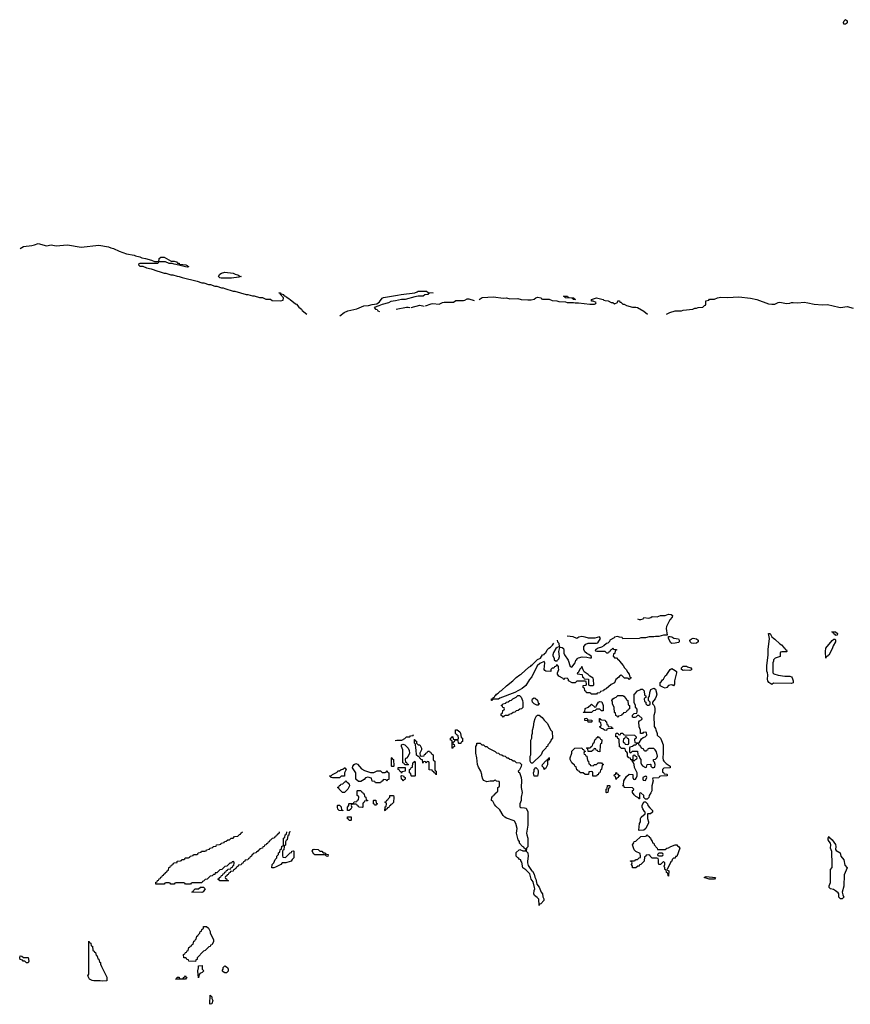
# Model space of a CAD drawing. Header units: inches. Extents: x 2550115 to 2887259, y 311850 to 494471.
# Tile 16 of 115: x 2669465 to 2679610, y 352902 to 364925. Entities that reach past the tile are written whole.
import ezdxf

# ---------------------------------------------------------------- set-up
doc = ezdxf.new("R2010")
doc.units = ezdxf.units.IN
doc.header["$MEASUREMENT"] = 0
for name, color, linetype in [('C6365', 7, 'Continuous'), ('C6366', 7, 'Continuous'), ('C6375', 7, 'Continuous'), ('C6376', 7, 'Continuous')]:
    doc.layers.add(name, color=color, linetype=linetype)

msp = doc.modelspace()

# ---------------------------------------------------------------- linework, layer by layer
at = {"layer": 'C6365', "color": 6}
msp.add_lwpolyline([(2669510, 353472), (2669570, 353474), (2669578, 353430), (2669570, 353409), (2669549, 353410), (2669527, 353427), (2669509, 353430), (2669500, 353439), (2669470, 353450), (2669465, 353470), (2669470, 353494), (2669491, 353491)], close=True, dxfattribs=at)
at = {"layer": 'C6366', "color": 6}
msp.add_lwpolyline([(2669469, 362130), (2669510, 362156), (2669613, 362167), (2669646, 362174), (2669690, 362190), (2669790, 362162), (2669850, 362177), (2669910, 362163), (2670000, 362170)], dxfattribs=at)
at = {"layer": 'C6375', "color": 6}
for points in [[(2677011, 357610), (2677030, 357602), (2677050, 357601), (2677079, 357610), (2677090, 357625), (2677150, 357617), (2677175, 357625), (2677190, 357636), (2677250, 357632), (2677290, 357651), (2677350, 357650), (2677390, 357666), (2677423, 357663), (2677437, 357650), (2677436, 357630), (2677404, 357596), (2677365, 357515), (2677362, 357490), (2677372, 357408), (2677330, 357409), (2677270, 357395), (2677230, 357395), (2677210, 357389), (2677152, 357388), (2677110, 357378), (2677050, 357378), (2677029, 357369), (2676830, 357366), (2676822, 357382), (2676790, 357386), (2676765, 357395), (2676730, 357386), (2676725, 357375), (2676674, 357350), (2676667, 357333), (2676647, 357313), (2676630, 357309), (2676599, 357281), (2676570, 357264), (2676530, 357249), (2676507, 357233), (2676494, 357230), (2676498, 357218), (2676512, 357212), (2676612, 357212), (2676630, 357194), (2676650, 357194), (2676662, 357198), (2676667, 357213), (2676682, 357218), (2676687, 357233), (2676702, 357238), (2676710, 357254), (2676718, 357238), (2676753, 357233), (2676753, 357227), (2676738, 357222), (2676733, 357187), (2676718, 357182), (2676714, 357150), (2676725, 357145), (2676730, 357134), (2676754, 357134), (2676774, 357110), (2676785, 357105), (2676791, 357090), (2676837, 357037), (2676850, 357012), (2676871, 356991), (2676892, 356952), (2676910, 356934), (2676918, 356898), (2676932, 356892), (2676930, 356886), (2676918, 356882), (2676912, 356868), (2676906, 356870), (2676902, 356882), (2676890, 356886), (2676850, 356886), (2676810, 356926), (2676805, 356915), (2676790, 356908), (2676783, 356897), (2676747, 356870), (2676731, 356829), (2676690, 356809), (2676626, 356754), (2676598, 356742), (2676594, 356730), (2676558, 356722), (2676550, 356706), (2676518, 356702), (2676510, 356688), (2676453, 356687), (2676446, 356690), (2676442, 356702), (2676430, 356706), (2676387, 356707), (2676382, 356722), (2676366, 356730), (2676362, 356762), (2676346, 356770), (2676347, 356793), (2676382, 356798), (2676386, 356810), (2676382, 356842), (2676370, 356846), (2676270, 356846), (2676250, 356826), (2676213, 356827), (2676166, 356850), (2676166, 356870), (2676150, 356886), (2676118, 356882), (2676110, 356866), (2676102, 356882), (2676048, 356910), (2676035, 356935), (2676034, 356950), (2676048, 356990), (2676047, 357007), (2676046, 357030), (2676035, 357035), (2676030, 357046), (2676018, 357042), (2676013, 357027), (2675998, 357022), (2675990, 357006), (2675970, 357006), (2675954, 356990), (2675954, 356966), (2675890, 356969), (2675877, 356977), (2675869, 356989), (2675879, 357070), (2675870, 357088), (2675817, 357063), (2675785, 357035), (2675718, 356902), (2675690, 356869), (2675645, 356795), (2675603, 356757), (2675511, 356709), (2675330, 356642), (2675311, 356629), (2675253, 356627), (2675238, 356622), (2675234, 356610), (2675226, 356610), (2675228, 356630), (2675246, 356634), (2675248, 356650), (2675266, 356654), (2675268, 356670), (2675282, 356678), (2675290, 356691), (2675310, 356702), (2675335, 356725), (2675350, 356732), (2675410, 356791), (2675488, 356850), (2675529, 356891), (2675574, 356926), (2675590, 356932), (2675683, 357017), (2675708, 357032), (2675715, 357045), (2675728, 357052), (2675789, 357111), (2675826, 357130), (2675849, 357171), (2675870, 357174), (2675875, 357185), (2675890, 357194), (2675908, 357232), (2675928, 357252), (2675950, 357262), (2675974, 357286), (2675988, 357310)], [(2676031, 357350), (2676035, 357330), (2676051, 357310), (2676054, 357266), (2676050, 357268), (2676030, 357259), (2676014, 357246), (2675983, 357197), (2675975, 357170), (2675976, 357156), (2675992, 357130), (2675994, 357110), (2676010, 357094), (2676030, 357094), (2676034, 357106), (2676050, 357122), (2676056, 357150), (2676049, 357210), (2676057, 357243), (2676062, 357258), (2676070, 357262), (2676090, 357258), (2676106, 357246), (2676111, 357230), (2676111, 357190), (2676117, 357170), (2676163, 357103), (2676188, 357028), (2676210, 357019), (2676249, 357070), (2676256, 357104), (2676270, 357114), (2676275, 357125), (2676288, 357132), (2676336, 357144), (2676390, 357141), (2676429, 357131), (2676448, 357132), (2676449, 357150), (2676415, 357175), (2676390, 357185), (2676366, 357206), (2676354, 357234), (2676355, 357270), (2676379, 357301), (2676407, 357313), (2676510, 357311), (2676525, 357315), (2676559, 357370), (2676548, 357388), (2676490, 357373), (2676413, 357373), (2676370, 357387), (2676330, 357392), (2676294, 357386), (2676268, 357368), (2676226, 357390), (2676150, 357398)], [(2674050, 356122), (2674070, 356128), (2674132, 356128), (2674170, 356148), (2674191, 356169), (2674231, 356169), (2674238, 356182), (2674270, 356186), (2674276, 356196)], [(2672634, 355010), (2672634, 354990), (2672618, 354982), (2672614, 354970), (2672598, 354962), (2672590, 354946), (2672578, 354942), (2672574, 354930), (2672550, 354926), (2672530, 354906), (2672518, 354902), (2672510, 354886), (2672498, 354882), (2672490, 354866), (2672478, 354862), (2672474, 354850), (2672454, 354846), (2672451, 354829), (2672434, 354826), (2672431, 354809), (2672398, 354802), (2672394, 354790), (2672378, 354782), (2672370, 354766), (2672358, 354762), (2672354, 354750), (2672318, 354742), (2672314, 354730), (2672298, 354722), (2672294, 354710), (2672278, 354702), (2672270, 354686), (2672258, 354682), (2672250, 354666), (2672218, 354662), (2672214, 354650), (2672198, 354642), (2672190, 354626), (2672178, 354622), (2672170, 354606), (2672138, 354602), (2672134, 354590), (2672118, 354582), (2672110, 354566), (2672098, 354562), (2672094, 354550), (2672078, 354542), (2672070, 354526), (2672038, 354522), (2672034, 354510), (2672018, 354502), (2672010, 354486), (2671998, 354482), (2671994, 354470), (2671978, 354462), (2671974, 354450), (2671978, 354438), (2671990, 354434), (2671998, 354418), (2672014, 354410), (2671910, 354408), (2671902, 354422), (2671886, 354430), (2671902, 354438), (2671906, 354450), (2671922, 354458), (2671930, 354474), (2671942, 354478), (2671950, 354494), (2671962, 354498), (2671970, 354514), (2671982, 354518), (2671990, 354534), (2672002, 354538), (2672007, 354553), (2672042, 354558), (2672047, 354573), (2672062, 354578), (2672067, 354593), (2672082, 354598), (2672086, 354630), (2672082, 354642), (2672070, 354646), (2672058, 354642), (2672053, 354627), (2672030, 354626), (2671993, 354587), (2671970, 354586), (2671932, 354548), (2671910, 354546), (2671872, 354508), (2671854, 354506), (2671850, 354488), (2671833, 354487), (2671814, 354470), (2671790, 354466), (2671754, 354430), (2671730, 354426), (2671710, 354406), (2671698, 354402), (2671690, 354386), (2671570, 354386), (2671558, 354382), (2671550, 354369), (2671489, 354369), (2671482, 354382), (2671470, 354386), (2671370, 354386), (2671358, 354382), (2671350, 354368), (2671309, 354369), (2671302, 354382), (2671290, 354386), (2671250, 354386), (2671238, 354382), (2671230, 354368), (2671127, 354367), (2671127, 354393), (2671142, 354398), (2671147, 354413), (2671162, 354418), (2671167, 354433), (2671182, 354438), (2671187, 354453), (2671202, 354458), (2671207, 354473), (2671222, 354478), (2671227, 354493), (2671242, 354498), (2671247, 354513), (2671262, 354518), (2671267, 354533), (2671282, 354538), (2671287, 354573), (2671302, 354578), (2671307, 354593), (2671322, 354598), (2671330, 354614), (2671342, 354618), (2671346, 354630), (2671386, 354634), (2671390, 354651), (2671428, 354652), (2671442, 354658), (2671446, 354670), (2671468, 354672), (2671482, 354678), (2671486, 354690), (2671528, 354692), (2671542, 354698), (2671546, 354710), (2671582, 354718), (2671586, 354730), (2671627, 354733), (2671642, 354738), (2671646, 354750), (2671682, 354758), (2671686, 354770), (2671727, 354773), (2671742, 354778), (2671746, 354790), (2671782, 354798), (2671786, 354810), (2671822, 354818), (2671826, 354830), (2671866, 354834), (2671870, 354851), (2671907, 354853), (2671922, 354858), (2671926, 354870), (2671962, 354878), (2671966, 354890), (2671988, 354892), (2672006, 354910), (2672028, 354912), (2672046, 354930), (2672070, 354932), (2672090, 354951), (2672130, 354954), (2672150, 354974), (2672162, 354978), (2672166, 354990), (2672188, 355010)], [(2672771, 355010), (2672758, 355002), (2672750, 354966), (2672738, 354962), (2672732, 354910), (2672718, 354902), (2672713, 354887), (2672710, 354846), (2672698, 354842), (2672693, 354827), (2672691, 354789), (2672678, 354782), (2672674, 354770), (2672673, 354713), (2672678, 354698), (2672710, 354694), (2672770, 354752), (2672786, 354754), (2672790, 354772), (2672810, 354774), (2672814, 354770), (2672811, 354690), (2672791, 354669), (2672782, 354650), (2672770, 354644), (2672714, 354630), (2672672, 354628), (2672654, 354610), (2672590, 354575), (2672570, 354569), (2672546, 354570), (2672549, 354611), (2672568, 354630), (2672586, 354670), (2672606, 354690), (2672606, 354710), (2672626, 354730), (2672627, 354753), (2672642, 354758), (2672647, 354793), (2672662, 354798), (2672667, 354833), (2672682, 354838), (2672686, 354850), (2672686, 354930), (2672702, 354938), (2672706, 354970), (2672722, 354978), (2672726, 355010)]]:
    msp.add_lwpolyline(points, dxfattribs=at)
for points in [[(2679430, 357406), (2679429, 357409), (2679406, 357430), (2679402, 357442), (2679386, 357450), (2679431, 357450), (2679454, 357430), (2679450, 357409)], [(2677430, 357306), (2677416, 357316), (2677389, 357370), (2677388, 357392), (2677410, 357394), (2677430, 357388), (2677453, 357373), (2677510, 357366), (2677521, 357350), (2677518, 357330), (2677510, 357321), (2677470, 357310)], [(2677690, 357306), (2677670, 357312), (2677652, 357330), (2677650, 357350), (2677670, 357365), (2677689, 357371), (2677730, 357364), (2677750, 357350), (2677753, 357330), (2677730, 357310)], [(2678830, 357206), (2678773, 357207), (2678758, 357202), (2678754, 357190), (2678754, 357150), (2678691, 357129), (2678672, 357110), (2678671, 357090), (2678662, 357070), (2678662, 356950), (2678676, 356936), (2678730, 356919), (2678810, 356910), (2678871, 356910), (2678890, 356901), (2678899, 356890), (2678910, 356850), (2678910, 356829), (2678890, 356819), (2678670, 356824), (2678650, 356809), (2678616, 356830), (2678603, 356850), (2678598, 356870), (2678604, 356924), (2678599, 356950), (2678590, 356970), (2678590, 357034), (2678605, 357170), (2678605, 357235), (2678622, 357370), (2678611, 357431), (2678630, 357431), (2678651, 357391), (2678670, 357372), (2678690, 357362), (2678750, 357302), (2678770, 357291), (2678798, 357258), (2678811, 357250), (2678813, 357233), (2678831, 357230), (2678834, 357210)], [(2679310, 357129), (2679306, 357210), (2679309, 357250), (2679390, 357346), (2679410, 357361), (2679420, 357360), (2679430, 357354), (2679430, 357330), (2679401, 357279), (2679390, 357244), (2679362, 357198), (2679350, 357169), (2679337, 357163), (2679330, 357148), (2679314, 357146)], [(2676330, 357026), (2676326, 357014), (2676310, 356998), (2676286, 356954), (2676274, 356950), (2676278, 356938), (2676334, 356930), (2676338, 356898), (2676353, 356893), (2676358, 356878), (2676413, 356873), (2676414, 356810), (2676418, 356798), (2676430, 356794), (2676470, 356794), (2676478, 356802), (2676475, 356870), (2676470, 356886), (2676427, 356907), (2676408, 356930), (2676361, 356961), (2676345, 356985)], [(2677450, 356790), (2677438, 356798), (2677421, 356801), (2677390, 356794), (2677370, 356769), (2677350, 356764), (2677328, 356770), (2677286, 356790), (2677288, 356830), (2677300, 356840), (2677316, 356864), (2677328, 356872), (2677350, 356912), (2677369, 356931), (2677410, 356991), (2677430, 357001), (2677470, 356979), (2677485, 356966), (2677486, 356950), (2677461, 356850), (2677462, 356810)], [(2677650, 356976), (2677590, 356983), (2677570, 356976), (2677549, 356989), (2677549, 357010), (2677570, 357030), (2677610, 357030), (2677622, 357022), (2677663, 357010), (2677675, 356990), (2677670, 356986)], [(2677110, 355406), (2677089, 355429), (2677086, 355450), (2677050, 355486), (2677038, 355482), (2677034, 355470), (2677034, 355410), (2677026, 355410), (2677022, 355422), (2676990, 355438), (2676970, 355458), (2676949, 355490), (2676948, 355512), (2676962, 355518), (2676966, 355530), (2676950, 355546), (2676851, 355549), (2676846, 355554), (2676846, 355566), (2676829, 355570), (2676838, 355582), (2676842, 355630), (2676878, 355682), (2676909, 355711), (2676954, 355710), (2676953, 355673), (2676962, 355650), (2676975, 355645), (2676986, 355650), (2676996, 355664), (2677007, 355693), (2677008, 355730), (2676974, 355794), (2676968, 355830), (2676958, 355858), (2676946, 355874), (2676946, 355886), (2676930, 355888), (2676926, 355906), (2676906, 355910), (2676888, 355930), (2676887, 355967), (2676882, 355982), (2676868, 355990), (2676862, 356022), (2676850, 356026), (2676810, 356026), (2676802, 356042), (2676790, 356046), (2676786, 356130), (2676782, 356142), (2676770, 356146), (2676766, 356166), (2676748, 356170), (2676746, 356190), (2676749, 356211), (2676770, 356212), (2676778, 356198), (2676790, 356194), (2676802, 356198), (2676808, 356212), (2676830, 356212), (2676838, 356198), (2676850, 356194), (2676974, 356190), (2676994, 356170), (2676994, 356150), (2676978, 356142), (2676974, 356130), (2676978, 356098), (2676990, 356094), (2677030, 356094), (2677058, 356142), (2677080, 356160), (2677106, 356170), (2677126, 356190), (2677122, 356222), (2677110, 356226), (2677078, 356222), (2677072, 356208), (2677048, 356208), (2677046, 356250), (2677029, 356290), (2677028, 356350), (2677036, 356364), (2677062, 356378), (2677066, 356390), (2677027, 356427), (2677010, 356428), (2676991, 356409), (2676977, 356403), (2676963, 356403), (2676949, 356410), (2676950, 356434), (2676968, 356452), (2677002, 356458), (2677007, 356473), (2677007, 356507), (2676986, 356530), (2676986, 356550), (2676968, 356588), (2676969, 356689), (2676982, 356698), (2677009, 356731), (2677039, 356741), (2677050, 356751), (2677071, 356751), (2677091, 356730), (2677098, 356678), (2677114, 356670), (2677114, 356650), (2677098, 356642), (2677094, 356630), (2677098, 356598), (2677113, 356593), (2677114, 356570), (2677130, 356554), (2677150, 356554), (2677162, 356558), (2677166, 356570), (2677166, 356590), (2677146, 356610), (2677146, 356650), (2677156, 356664), (2677162, 356710), (2677175, 356745), (2677210, 356762), (2677231, 356751), (2677245, 356690), (2677240, 356660), (2677225, 356630), (2677194, 356590), (2677194, 356570), (2677210, 356554), (2677218, 356538), (2677223, 356510), (2677221, 356470), (2677211, 356430), (2677213, 356293), (2677232, 356270), (2677233, 356253), (2677251, 356209), (2677252, 356190), (2677291, 356150), (2677305, 356125), (2677325, 356070), (2677326, 355970), (2677321, 355910), (2677324, 355884), (2677331, 355870), (2677360, 355841), (2677411, 355810), (2677411, 355790), (2677333, 355787), (2677314, 355770), (2677318, 355738), (2677330, 355734), (2677338, 355718), (2677370, 355714), (2677374, 355710), (2677374, 355690), (2677290, 355686), (2677278, 355682), (2677270, 355668), (2677198, 355662), (2677194, 355650), (2677202, 355630), (2677185, 355570), (2677185, 355510), (2677175, 355485), (2677152, 355450), (2677150, 355426), (2677130, 355406)], [(2675370, 356408), (2675362, 356422), (2675347, 356427), (2675346, 356450), (2675362, 356458), (2675366, 356490), (2675382, 356498), (2675386, 356510), (2675382, 356522), (2675367, 356527), (2675362, 356542), (2675346, 356550), (2675362, 356558), (2675366, 356570), (2675402, 356578), (2675406, 356590), (2675430, 356594), (2675450, 356612), (2675470, 356614), (2675486, 356630), (2675530, 356652), (2675549, 356671), (2675571, 356671), (2675590, 356652), (2675606, 356610), (2675611, 356589), (2675610, 356526), (2675592, 356508), (2675573, 356507), (2675554, 356490), (2675530, 356486), (2675514, 356470), (2675490, 356466), (2675470, 356448), (2675438, 356442), (2675434, 356430), (2675393, 356427), (2675378, 356422)], [(2675790, 356549), (2675750, 356569), (2675730, 356590), (2675725, 356610), (2675729, 356630), (2675750, 356645), (2675762, 356642), (2675790, 356614), (2675798, 356578), (2675812, 356570), (2675798, 356562)], [(2676570, 356486), (2676550, 356506), (2676510, 356506), (2676494, 356490), (2676470, 356486), (2676450, 356466), (2676350, 356466), (2676348, 356470), (2676366, 356474), (2676370, 356512), (2676409, 356531), (2676440, 356560), (2676450, 356565), (2676490, 356532), (2676506, 356534), (2676508, 356550), (2676535, 356590), (2676550, 356601), (2676574, 356594), (2676591, 356550), (2676593, 356487)], [(2676770, 356406), (2676762, 356422), (2676748, 356428), (2676742, 356462), (2676730, 356466), (2676727, 356527), (2676706, 356570), (2676706, 356590), (2676698, 356610), (2676708, 356630), (2676730, 356645), (2676750, 356651), (2676770, 356671), (2676831, 356671), (2676844, 356664), (2676874, 356630), (2676878, 356618), (2676892, 356612), (2676898, 356558), (2676914, 356550), (2676914, 356510), (2676898, 356502), (2676890, 356486), (2676878, 356482), (2676870, 356466), (2676838, 356462), (2676834, 356450), (2676818, 356442), (2676814, 356430), (2676778, 356422)], [(2675730, 355846), (2675710, 355848), (2675698, 355870), (2675698, 355930), (2675706, 355950), (2675708, 356128), (2675718, 356150), (2675718, 356190), (2675728, 356212), (2675729, 356250), (2675742, 356290), (2675749, 356350), (2675759, 356390), (2675775, 356425), (2675789, 356431), (2675810, 356431), (2675846, 356406), (2675871, 356371), (2675911, 356330), (2675922, 356302), (2675951, 356251), (2675970, 356234), (2675971, 356150), (2675953, 356127), (2675950, 356106), (2675938, 356102), (2675934, 356090), (2675914, 356070), (2675912, 356050), (2675894, 356046), (2675892, 356030), (2675852, 355988), (2675832, 355950)], [(2676410, 356346), (2676402, 356362), (2676368, 356368), (2676367, 356393), (2676390, 356394), (2676398, 356378), (2676410, 356374), (2676453, 356373), (2676454, 356350), (2676450, 356346)], [(2676630, 356246), (2676606, 356250), (2676587, 356267), (2676568, 356268), (2676562, 356282), (2676546, 356290), (2676562, 356298), (2676566, 356310), (2676562, 356342), (2676548, 356348), (2676546, 356390), (2676554, 356390), (2676558, 356378), (2676570, 356374), (2676614, 356370), (2676618, 356358), (2676634, 356350), (2676638, 356318), (2676650, 356314), (2676654, 356294), (2676691, 356291), (2676698, 356278), (2676712, 356272), (2676710, 356268), (2676650, 356266), (2676638, 356262)], [(2674830, 356086), (2674826, 356090), (2674822, 356122), (2674810, 356126), (2674778, 356122), (2674773, 356107), (2674758, 356102), (2674754, 356090), (2674758, 356078), (2674773, 356073), (2674774, 356050), (2674758, 356042), (2674750, 356026), (2674746, 356030), (2674746, 356110), (2674742, 356122), (2674728, 356128), (2674726, 356150), (2674742, 356158), (2674750, 356174), (2674754, 356170), (2674758, 356138), (2674770, 356134), (2674810, 356134), (2674822, 356138), (2674826, 356150), (2674822, 356182), (2674807, 356187), (2674786, 356210), (2674788, 356252), (2674810, 356254), (2674842, 356230), (2674850, 356214), (2674858, 356158), (2674874, 356150), (2674874, 356110), (2674858, 356102), (2674853, 356087)], [(2674373, 355933), (2674406, 355934), (2674410, 355954), (2674422, 355958), (2674426, 355970), (2674442, 355978), (2674450, 355994), (2674470, 355994), (2674478, 355978), (2674490, 355974), (2674498, 355958), (2674514, 355950), (2674514, 355890), (2674518, 355878), (2674534, 355870), (2674534, 355770), (2674538, 355758), (2674552, 355750), (2674550, 355706), (2674542, 355722), (2674527, 355727), (2674522, 355742), (2674507, 355747), (2674502, 355762), (2674467, 355767), (2674466, 355850), (2674462, 355862), (2674450, 355866), (2674438, 355862), (2674430, 355846), (2674422, 355862), (2674410, 355866), (2674398, 355862), (2674390, 355846), (2674386, 355886), (2674366, 355890), (2674362, 355902), (2674350, 355906), (2674342, 355922), (2674330, 355926), (2674310, 355946), (2674309, 356010), (2674302, 356030), (2674298, 356078), (2674288, 356092), (2674286, 356134), (2674290, 356134), (2674298, 356118), (2674310, 356114), (2674312, 356092), (2674332, 356072), (2674351, 356071), (2674371, 356031), (2674372, 356010), (2674352, 355970), (2674358, 355938)], [(2676550, 355986), (2676527, 355987), (2676522, 356002), (2676507, 356007), (2676502, 356022), (2676490, 356026), (2676478, 356022), (2676473, 356007), (2676458, 356002), (2676452, 355988), (2676408, 355988), (2676402, 356022), (2676386, 356030), (2676390, 356034), (2676430, 356034), (2676442, 356038), (2676446, 356050), (2676462, 356058), (2676468, 356092), (2676482, 356098), (2676487, 356113), (2676488, 356132), (2676502, 356138), (2676510, 356154), (2676522, 356158), (2676530, 356174), (2676538, 356158), (2676550, 356154), (2676558, 356138), (2676574, 356130), (2676570, 356086), (2676558, 356082), (2676553, 356067)], [(2676870, 356166), (2676858, 356162), (2676853, 356147), (2676838, 356142), (2676834, 356110), (2676838, 356098), (2676853, 356093), (2676858, 356078), (2676890, 356074), (2676902, 356078), (2676906, 356090), (2676906, 356130), (2676902, 356142), (2676887, 356147), (2676882, 356162)], [(2674170, 355826), (2674162, 355842), (2674146, 355850), (2674144, 356010), (2674129, 356050), (2674128, 356070), (2674143, 356077), (2674170, 356072), (2674211, 356031), (2674223, 356003), (2674226, 355970), (2674211, 355930), (2674190, 355906), (2674178, 355902), (2674174, 355890), (2674178, 355858), (2674190, 355854), (2674198, 355838), (2674212, 355832), (2674210, 355826)], [(2675490, 355874), (2675510, 355874), (2675530, 355854), (2675572, 355852), (2675592, 355832), (2675590, 355806), (2675570, 355766), (2675554, 355750), (2675558, 355738), (2675570, 355734), (2675591, 355670), (2675595, 355635), (2675591, 355551), (2675603, 355490), (2675591, 355430), (2675591, 355390), (2675572, 355348), (2675572, 355312), (2675585, 355305), (2675630, 355303), (2675650, 355295), (2675670, 355252), (2675670, 355090), (2675656, 354990), (2675657, 354970), (2675670, 354932), (2675673, 354867), (2675670, 354826), (2675653, 354807), (2675651, 354770), (2675670, 354751), (2675677, 354710), (2675666, 354650), (2675667, 354630), (2675677, 354597), (2675717, 354537), (2675730, 354526), (2675750, 354491), (2675755, 354455), (2675770, 354430), (2675783, 354370), (2675810, 354331), (2675833, 354273), (2675850, 354250), (2675854, 354214), (2675865, 354190), (2675865, 354170), (2675830, 354128), (2675814, 354126), (2675810, 354109), (2675806, 354186), (2675787, 354207), (2675754, 354230), (2675744, 354250), (2675750, 354292), (2675757, 354310), (2675754, 354330), (2675738, 354398), (2675710, 354430), (2675695, 354495), (2675646, 354546), (2675609, 354570), (2675596, 354636), (2675587, 354653), (2675587, 354667), (2675570, 354669), (2675563, 354683), (2675548, 354690), (2675529, 354710), (2675530, 354754), (2675566, 354790), (2675572, 354792), (2675610, 354774), (2675642, 354778), (2675646, 354790), (2675642, 354802), (2675627, 354807), (2675622, 354822), (2675607, 354827), (2675568, 354870), (2675568, 354890), (2675554, 354910), (2675534, 354990), (2675539, 355050), (2675524, 355110), (2675510, 355138), (2675503, 355143), (2675410, 355175), (2675389, 355189), (2675369, 355209), (2675330, 355278), (2675282, 355322), (2675263, 355343), (2675242, 355382), (2675229, 355390), (2675230, 355434), (2675242, 355438), (2675250, 355454), (2675262, 355458), (2675270, 355474), (2675282, 355478), (2675286, 355490), (2675302, 355498), (2675306, 355510), (2675306, 355550), (2675322, 355558), (2675326, 355570), (2675326, 355610), (2675322, 355622), (2675288, 355628), (2675278, 355638), (2675264, 355636), (2675250, 355628), (2675210, 355628), (2675170, 355618), (2675135, 355635), (2675122, 355650), (2675109, 355690), (2675109, 355710), (2675099, 355750), (2675070, 355798), (2675057, 355830), (2675049, 355910), (2675034, 355970), (2675038, 356050), (2675048, 356070), (2675050, 356092), (2675090, 356091), (2675110, 356072), (2675131, 356071), (2675151, 356051), (2675171, 356051), (2675191, 356031), (2675274, 355990), (2675290, 355974), (2675314, 355970), (2675330, 355954), (2675354, 355950), (2675370, 355934), (2675394, 355930), (2675413, 355913), (2675432, 355912), (2675450, 355894), (2675472, 355892)], [(2676470, 355814), (2676486, 355830), (2676510, 355832), (2676531, 355851), (2676570, 355852), (2676578, 355838), (2676594, 355830), (2676578, 355822), (2676572, 355770), (2676558, 355762), (2676552, 355730), (2676534, 355726), (2676530, 355706), (2676518, 355702), (2676510, 355686), (2676467, 355687), (2676466, 355730), (2676462, 355742), (2676450, 355746), (2676418, 355742), (2676413, 355707), (2676373, 355707), (2676347, 355727), (2676310, 355729), (2676306, 355746), (2676286, 355750), (2676282, 355762), (2676270, 355766), (2676262, 355802), (2676250, 355806), (2676242, 355822), (2676209, 355850), (2676189, 355890), (2676189, 355910), (2676207, 355967), (2676210, 355994), (2676246, 356030), (2676330, 356034), (2676338, 356018), (2676353, 356013), (2676358, 355998), (2676373, 355993), (2676373, 355987), (2676358, 355982), (2676354, 355970), (2676358, 355958), (2676373, 355953), (2676378, 355938), (2676392, 355932), (2676398, 355878), (2676414, 355870), (2676418, 355838), (2676434, 355830), (2676438, 355818)], [(2677010, 356086), (2676998, 356082), (2676992, 356068), (2676970, 356068), (2676950, 356048), (2676918, 356042), (2676914, 356030), (2676914, 355990), (2676918, 355978), (2676930, 355974), (2676948, 355992), (2677011, 355991), (2677013, 355953), (2677018, 355938), (2677030, 355934), (2677034, 355910), (2677052, 355890), (2677052, 355850), (2677058, 355830), (2677070, 355812), (2677110, 355794), (2677122, 355798), (2677130, 355832), (2677167, 355833), (2677174, 355830), (2677174, 355810), (2677190, 355794), (2677210, 355794), (2677222, 355798), (2677226, 355830), (2677218, 355858), (2677206, 355870), (2677206, 355890), (2677230, 355894), (2677248, 355912), (2677255, 355930), (2677243, 355983), (2677228, 356008), (2677210, 356026), (2677150, 356026), (2677138, 356022), (2677133, 356007), (2677118, 356002), (2677110, 355986), (2677102, 356002), (2677090, 356006), (2677082, 356022), (2677067, 356027), (2677046, 356050), (2677042, 356062), (2677030, 356066), (2677022, 356082)], [(2674010, 355806), (2674006, 355810), (2674006, 355910), (2674010, 355914), (2674018, 355898), (2674032, 355890), (2674034, 355810), (2674030, 355806)], [(2674250, 355686), (2674246, 355690), (2674242, 355722), (2674226, 355730), (2674226, 355770), (2674242, 355778), (2674247, 355793), (2674262, 355798), (2674268, 355852), (2674282, 355858), (2674290, 355872), (2674294, 355850), (2674294, 355690), (2674290, 355686)], [(2675870, 355768), (2675866, 355790), (2675848, 355808), (2675849, 355830), (2675890, 355874), (2675902, 355878), (2675910, 355894), (2675922, 355898), (2675930, 355914), (2675930, 355886), (2675918, 355882), (2675912, 355868), (2675910, 355828), (2675890, 355786), (2675878, 355782)], [(2676970, 355946), (2676958, 355942), (2676954, 355930), (2676954, 355890), (2676958, 355878), (2676970, 355874), (2676987, 355893), (2677002, 355898), (2677006, 355910), (2677002, 355922), (2676987, 355927), (2676982, 355942)], [(2673286, 355666), (2673266, 355670), (2673262, 355682), (2673249, 355690), (2673268, 355692), (2673286, 355710), (2673342, 355738), (2673350, 355751), (2673369, 355751), (2673390, 355771), (2673410, 355772), (2673430, 355791), (2673434, 355790), (2673452, 355770), (2673432, 355730), (2673432, 355688), (2673390, 355686), (2673370, 355669)], [(2673751, 355731), (2673790, 355731), (2673830, 355751), (2673870, 355752), (2673890, 355734), (2673930, 355734), (2673942, 355738), (2673946, 355750), (2673953, 355753), (2673958, 355738), (2673972, 355730), (2673973, 355647), (2673958, 355642), (2673950, 355626), (2673942, 355642), (2673910, 355646), (2673890, 355626), (2673878, 355622), (2673870, 355608), (2673810, 355606), (2673802, 355622), (2673770, 355626), (2673762, 355662), (2673715, 355675), (2673690, 355669), (2673671, 355649), (2673630, 355622), (2673601, 355621), (2673569, 355650), (2673569, 355730), (2673529, 355789), (2673534, 355810), (2673550, 355831), (2673562, 355838), (2673570, 355841), (2673590, 355835), (2673638, 355778), (2673676, 355756)], [(2674130, 355726), (2674122, 355742), (2674110, 355746), (2674102, 355762), (2674086, 355770), (2674087, 355793), (2674173, 355793), (2674173, 355747), (2674138, 355742)], [(2675750, 355686), (2675743, 355703), (2675742, 355730), (2675749, 355750), (2675749, 355771), (2675770, 355794), (2675790, 355774), (2675797, 355757), (2675798, 355730), (2675790, 355686)], [(2673430, 355488), (2673406, 355490), (2673366, 355530), (2673362, 355542), (2673348, 355550), (2673362, 355558), (2673370, 355574), (2673382, 355578), (2673386, 355590), (2673410, 355594), (2673430, 355614), (2673442, 355618), (2673450, 355634), (2673458, 355618), (2673474, 355610), (2673478, 355598), (2673490, 355594), (2673492, 355570), (2673471, 355529)], [(2674150, 355628), (2674142, 355642), (2674128, 355650), (2674126, 355690), (2674130, 355694), (2674153, 355693), (2674158, 355678), (2674172, 355672), (2674172, 355650), (2674158, 355642)], [(2676750, 355648), (2676742, 355682), (2676726, 355690), (2676729, 355710), (2676747, 355713), (2676747, 355727), (2676754, 355734), (2676758, 355718), (2676770, 355714), (2676778, 355698), (2676794, 355694), (2676794, 355690), (2676778, 355682), (2676774, 355670), (2676758, 355662)], [(2677110, 355686), (2677074, 355670), (2677074, 355650), (2677078, 355638), (2677110, 355634), (2677126, 355670), (2677122, 355682)], [(2673650, 355306), (2673606, 355310), (2673602, 355322), (2673590, 355326), (2673582, 355342), (2673570, 355346), (2673530, 355346), (2673518, 355342), (2673514, 355330), (2673522, 355310), (2673510, 355286), (2673490, 355268), (2673468, 355268), (2673469, 355310), (2673486, 355330), (2673486, 355350), (2673490, 355354), (2673530, 355354), (2673542, 355358), (2673550, 355374), (2673582, 355378), (2673590, 355394), (2673602, 355398), (2673606, 355430), (2673602, 355442), (2673586, 355450), (2673587, 355507), (2673590, 355514), (2673630, 355514), (2673638, 355498), (2673650, 355494), (2673658, 355478), (2673674, 355470), (2673678, 355438), (2673694, 355430), (2673698, 355398), (2673713, 355393), (2673713, 355387), (2673678, 355382), (2673670, 355366), (2673658, 355362), (2673654, 355350), (2673654, 355310)], [(2676630, 355486), (2676628, 355490), (2676629, 355531), (2676642, 355538), (2676646, 355574), (2676670, 355574), (2676674, 355570), (2676673, 355553), (2676670, 355546), (2676658, 355542), (2676650, 355488)], [(2673810, 355326), (2673802, 355342), (2673786, 355350), (2673786, 355390), (2673790, 355394), (2673813, 355393), (2673818, 355358), (2673834, 355350), (2673818, 355342)], [(2673930, 355266), (2673926, 355270), (2673927, 355307), (2673930, 355314), (2673942, 355318), (2673946, 355350), (2673942, 355362), (2673930, 355366), (2673927, 355373), (2673942, 355378), (2673947, 355393), (2673962, 355398), (2673966, 355410), (2673986, 355430), (2673987, 355453), (2674030, 355452), (2674034, 355430), (2674030, 355366), (2674010, 355346), (2673998, 355342), (2673994, 355330), (2673978, 355322), (2673973, 355307), (2673958, 355302), (2673953, 355287), (2673938, 355282)], [(2673394, 355274), (2673406, 355274), (2673412, 355270), (2673410, 355266), (2673366, 355270), (2673350, 355286), (2673346, 355310), (2673346, 355330), (2673350, 355334), (2673370, 355334), (2673390, 355314)], [(2677030, 355026), (2677026, 355030), (2677035, 355110), (2677049, 355130), (2677049, 355170), (2677054, 355186), (2677090, 355214), (2677102, 355218), (2677106, 355230), (2677106, 355250), (2677096, 355256), (2677075, 355290), (2677069, 355309), (2677069, 355331), (2677090, 355374), (2677110, 355374), (2677131, 355351), (2677138, 355330), (2677160, 355300), (2677194, 355270), (2677194, 355250), (2677171, 355229), (2677134, 355226), (2677131, 355170), (2677145, 355130), (2677144, 355116), (2677112, 355048), (2677090, 355028)], [(2673510, 355146), (2673488, 355148), (2673482, 355162), (2673470, 355166), (2673467, 355193), (2673514, 355190), (2673514, 355150)], [(2677350, 354792), (2677368, 354810), (2677390, 354811), (2677418, 354830), (2677470, 354850), (2677490, 354850), (2677498, 354838), (2677511, 354830), (2677526, 354810), (2677490, 354708), (2677474, 354706), (2677470, 354688), (2677450, 354686), (2677434, 354670), (2677432, 354648), (2677418, 354642), (2677374, 354550), (2677378, 354538), (2677392, 354530), (2677390, 354466), (2677386, 354470), (2677382, 354502), (2677366, 354510), (2677362, 354542), (2677346, 354550), (2677346, 354570), (2677338, 354590), (2677346, 354610), (2677346, 354630), (2677330, 354646), (2677291, 354609), (2677270, 354608), (2677266, 354630), (2677267, 354667), (2677262, 354682), (2677247, 354687), (2677190, 354686), (2677166, 354710), (2677162, 354722), (2677150, 354726), (2677118, 354722), (2677114, 354710), (2677098, 354702), (2677091, 354650), (2677050, 354608), (2677034, 354606), (2677030, 354588), (2677013, 354587), (2676990, 354569), (2676949, 354569), (2676949, 354589), (2676938, 354610), (2676946, 354630), (2676942, 354642), (2676926, 354650), (2676926, 354654), (2676970, 354654), (2676982, 354658), (2676986, 354670), (2677010, 354672), (2677030, 354692), (2677046, 354694), (2677048, 354710), (2677042, 354742), (2676989, 354769), (2676969, 354789), (2676949, 354850), (2676967, 354873), (2676969, 354891), (2676990, 354894), (2677050, 354952), (2677110, 354954), (2677122, 354958), (2677130, 354974), (2677138, 354958), (2677154, 354950), (2677158, 354938), (2677170, 354934), (2677173, 354913), (2677190, 354894), (2677194, 354874), (2677212, 354870), (2677214, 354850), (2677252, 354810), (2677254, 354794)], [(2679510, 354190), (2679489, 354190), (2679470, 354209), (2679469, 354249), (2679462, 354262), (2679429, 354289), (2679404, 354304), (2679370, 354314), (2679350, 354330), (2679350, 354350), (2679370, 354390), (2679370, 354550), (2679387, 354573), (2679390, 354610), (2679386, 354766), (2679370, 354810), (2679373, 354850), (2679370, 354870), (2679350, 354889), (2679341, 354910), (2679339, 354930), (2679350, 354951), (2679357, 354937), (2679390, 354911), (2679430, 354855), (2679435, 354830), (2679431, 354791), (2679439, 354779), (2679486, 354750), (2679496, 354710), (2679530, 354665), (2679543, 354603), (2679570, 354570), (2679536, 354484), (2679530, 354346), (2679510, 354270), (2679517, 354237), (2679532, 354210)], [(2673230, 354708), (2673206, 354710), (2673202, 354722), (2673187, 354727), (2673070, 354728), (2673056, 354736), (2673038, 354770), (2673049, 354791), (2673063, 354797), (2673110, 354791), (2673130, 354772), (2673154, 354770), (2673172, 354752), (2673194, 354750), (2673198, 354738), (2673234, 354730)], [(2677310, 354746), (2677270, 354746), (2677254, 354730), (2677258, 354718), (2677270, 354714), (2677310, 354714), (2677322, 354718), (2677326, 354730), (2677322, 354742)], [(2677950, 354430), (2677886, 354430), (2677826, 354450), (2677850, 354461), (2677962, 354450)], [(2671690, 354269), (2671566, 354270), (2671582, 354278), (2671586, 354290), (2671606, 354310), (2671647, 354313), (2671673, 354333), (2671710, 354334), (2671731, 354310), (2671704, 354276)], [(2671610, 353426), (2671529, 353430), (2671527, 353447), (2671506, 353450), (2671502, 353462), (2671488, 353468), (2671469, 353470), (2671466, 353510), (2671482, 353518), (2671490, 353534), (2671502, 353538), (2671510, 353554), (2671522, 353558), (2671530, 353594), (2671542, 353598), (2671550, 353614), (2671562, 353618), (2671570, 353634), (2671582, 353638), (2671590, 353674), (2671602, 353678), (2671610, 353694), (2671622, 353698), (2671630, 353734), (2671642, 353738), (2671646, 353750), (2671666, 353770), (2671668, 353790), (2671686, 353794), (2671690, 353814), (2671708, 353832), (2671710, 353852), (2671748, 353852), (2671771, 353830), (2671790, 353792), (2671791, 353770), (2671830, 353694), (2671830, 353666), (2671811, 353630), (2671796, 353624), (2671790, 353609), (2671775, 353605), (2671730, 353558), (2671711, 353549), (2671632, 353468), (2671631, 353449), (2671614, 353446)], [(2670470, 353185), (2670449, 353189), (2670370, 353189), (2670350, 353194), (2670318, 353210), (2670298, 353250), (2670308, 353270), (2670310, 353674), (2670318, 353658), (2670334, 353650), (2670338, 353618), (2670352, 353610), (2670358, 353558), (2670374, 353550), (2670378, 353538), (2670390, 353534), (2670398, 353498), (2670410, 353494), (2670418, 353458), (2670430, 353454), (2670438, 353418), (2670450, 353414), (2670451, 353391), (2670464, 353364), (2670530, 353234), (2670530, 353189)], [(2671650, 353226), (2671639, 353310), (2671648, 353348), (2671648, 353372), (2671694, 353374), (2671694, 353330), (2671712, 353310), (2671692, 353290), (2671663, 353277), (2671651, 353250)], [(2671990, 353286), (2671970, 353288), (2671950, 353298), (2671938, 353310), (2671948, 353332), (2671949, 353351), (2671970, 353372), (2672002, 353350), (2672011, 353330), (2672010, 353306)], [(2671490, 353208), (2671371, 353209), (2671368, 353212), (2671382, 353218), (2671390, 353232), (2671412, 353232), (2671418, 353218), (2671450, 353214), (2671462, 353218), (2671466, 353230), (2671482, 353238), (2671490, 353251), (2671494, 353234), (2671511, 353230), (2671498, 353222)], [(2671790, 352902), (2671787, 352907), (2671790, 353012), (2671810, 352992), (2671813, 352973), (2671823, 352950), (2671810, 352909)]]:
    msp.add_lwpolyline(points, close=True, dxfattribs=at)
at = {"layer": 'C6376', "color": 6}
for points in [[(2679550, 364869), (2679530, 364870), (2679526, 364890), (2679535, 364910), (2679550, 364925), (2679571, 364910), (2679570, 364888), (2679563, 364877)], [(2672050, 361769), (2671926, 361770), (2671910, 361774), (2671894, 361790), (2671910, 361817), (2671929, 361830), (2671970, 361841), (2672071, 361830), (2672098, 361818), (2672131, 361810), (2672153, 361793), (2672171, 361790), (2672141, 361779)], [(2676250, 361509), (2676226, 361510), (2676222, 361522), (2676210, 361526), (2676129, 361529), (2676122, 361542), (2676106, 361550), (2676154, 361550), (2676158, 361538), (2676172, 361532), (2676234, 361530), (2676238, 361518), (2676254, 361510)]]:
    msp.add_lwpolyline(points, close=True, dxfattribs=at)
for points in [[(2670000, 362170), (2670050, 362175), (2670214, 362146), (2670430, 362170), (2670551, 362150), (2670578, 362138), (2670611, 362130), (2670678, 362098), (2670770, 362064), (2670861, 362050), (2670881, 362041), (2670931, 362030), (2670957, 362017), (2671002, 362010), (2671074, 361990), (2671110, 361972), (2671147, 361973), (2671162, 361978), (2671168, 361992), (2671169, 362010), (2671190, 362025), (2671230, 362023), (2671315, 361975), (2671350, 361976), (2671378, 361970), (2671393, 361953), (2671411, 361950), (2671414, 361934), (2671422, 361938), (2671494, 361930), (2671510, 361922), (2671514, 361914), (2671531, 361909), (2671516, 361904), (2671490, 361905), (2671410, 361929), (2671350, 361938), (2671328, 361948), (2671289, 361949), (2671247, 361967), (2671230, 361968), (2671170, 361966), (2671158, 361962), (2671150, 361946), (2670930, 361946), (2670918, 361942), (2670914, 361930), (2670930, 361914), (2670970, 361914), (2671013, 361893), (2671070, 361882), (2671150, 361852), (2671170, 361851), (2671230, 361831), (2671250, 361831), (2671310, 361811), (2671334, 361810), (2671390, 361791), (2671414, 361790), (2671450, 361776), (2671634, 361730), (2671691, 361711), (2671714, 361710), (2671770, 361691), (2671794, 361690), (2671850, 361671), (2671874, 361670), (2671930, 361651), (2671950, 361651), (2671970, 361641), (2672070, 361611), (2672091, 361611), (2672230, 361571), (2672251, 361571), (2672310, 361551), (2672330, 361551), (2672392, 361532), (2672430, 361531), (2672473, 361513), (2672530, 361511), (2672550, 361494), (2672650, 361492), (2672682, 361498), (2672686, 361530), (2672650, 361568), (2672647, 361587), (2672628, 361590), (2672649, 361591), (2672653, 361573), (2672663, 361577), (2672682, 361570), (2672693, 361553), (2672710, 361550), (2672719, 361539), (2672739, 361530), (2672755, 361515), (2672770, 361510), (2672835, 361455), (2672847, 361450), (2672875, 361415), (2672906, 361390), (2672914, 361374), (2672971, 361330)], [(2673373, 361310), (2673429, 361350), (2673474, 361370), (2673584, 361396), (2673669, 361430), (2673726, 361434), (2673770, 361447), (2673826, 361454), (2673859, 361481), (2673890, 361523), (2673910, 361533), (2674081, 361559), (2674126, 361570), (2674289, 361591), (2674319, 361601), (2674330, 361610), (2674434, 361610), (2674453, 361593), (2674514, 361590), (2674470, 361586), (2674458, 361582), (2674450, 361569), (2674413, 361567), (2674394, 361550), (2674331, 361549), (2674290, 361542), (2674174, 361510), (2674130, 361507), (2674054, 361490), (2673997, 361483), (2673970, 361469), (2673891, 361449), (2673851, 361429), (2673794, 361410), (2673812, 361392), (2673830, 361385), (2673841, 361370), (2673861, 361361)], [(2675077, 361510), (2675112, 361532), (2675250, 361539), (2675370, 361523), (2675410, 361527), (2675450, 361517), (2675550, 361522), (2675590, 361510), (2675670, 361502), (2675710, 361504), (2675747, 361513), (2675769, 361530), (2675790, 361536), (2675834, 361530), (2675838, 361518), (2675850, 361514), (2675932, 361512), (2675970, 361494), (2676027, 361493), (2676050, 361485), (2676130, 361478), (2676150, 361471), (2676230, 361471), (2676250, 361466), (2676290, 361466), (2676430, 361451), (2676487, 361453), (2676502, 361458), (2676506, 361470), (2676470, 361488), (2676450, 361488), (2676449, 361509), (2676510, 361527), (2676590, 361510), (2676600, 361500), (2676614, 361494), (2676654, 361490), (2676690, 361472), (2676711, 361471), (2676730, 361454), (2676766, 361470), (2676770, 361491), (2676790, 361491), (2676794, 361474), (2676806, 361474), (2676832, 361452), (2676848, 361452), (2676875, 361435), (2676950, 361415), (2676990, 361416), (2677011, 361410), (2677090, 361365), (2677131, 361330)], [(2677366, 361330), (2677406, 361350), (2677470, 361371), (2677550, 361371), (2677570, 361378), (2677688, 361392), (2677710, 361402), (2677730, 361402), (2677750, 361412), (2677810, 361414), (2677827, 361433), (2677842, 361438), (2677846, 361450), (2677846, 361490), (2677882, 361498), (2677890, 361511), (2677950, 361514), (2677988, 361530), (2678030, 361538), (2678110, 361532), (2678250, 361540), (2678390, 361526), (2678470, 361510), (2678610, 361457), (2678650, 361450), (2678690, 361451), (2678730, 361470), (2678750, 361474), (2678830, 361459), (2678870, 361462), (2678890, 361470), (2678910, 361472), (2678970, 361467), (2679046, 361474), (2679090, 361468), (2679170, 361450), (2679270, 361442), (2679330, 361447), (2679470, 361413), (2679490, 361411), (2679570, 361422), (2679644, 361404)], [(2674062, 361390), (2674190, 361416), (2674210, 361416), (2674229, 361409)], [(2674246, 361410), (2674350, 361440), (2674405, 361425)], [(2674423, 361430), (2674490, 361456), (2674510, 361458), (2674590, 361450), (2674630, 361472), (2674650, 361476), (2674746, 361474), (2674763, 361477), (2674790, 361494), (2674886, 361494), (2674902, 361498), (2674930, 361516), (2674950, 361516), (2675017, 361497)]]:
    msp.add_lwpolyline(points, dxfattribs=at)

doc.saveas('drawing.dxf')
